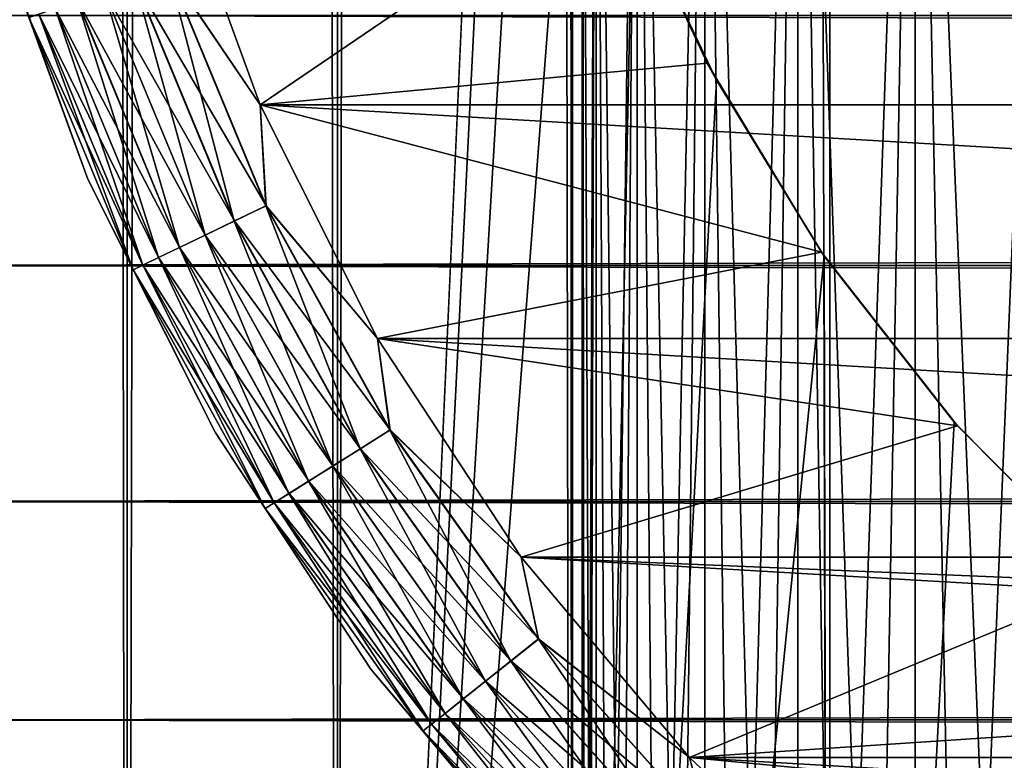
# Model space of a CAD drawing. Extents: x -265 to 265, y 0 to 607.
# Tile 9 of 256: x -262.3 to -257.05, y 11.75 to 15.7. Entities that reach past the tile are written whole.
import ezdxf

# ---------------------------------------------------------------- set-up
doc = ezdxf.new("R2010")
doc.units = 0
doc.header["$LTSCALE"] = 26.699852
for name, color, linetype in [('36', 7, 'CONTINUOUS'), ('43', 7, 'CONTINUOUS'), ('44', 7, 'CONTINUOUS'), ('51', 7, 'CONTINUOUS'), ('53', 7, 'CONTINUOUS'), ('54', 7, 'CONTINUOUS'), ('57', 7, 'CONTINUOUS'), ('61', 7, 'CONTINUOUS'), ('65', 7, 'CONTINUOUS'), ('68', 7, 'CONTINUOUS'), ('69', 7, 'CONTINUOUS')]:
    doc.layers.add(name, color=color, linetype=linetype)

msp = doc.modelspace()

# ---------------------------------------------------------------- linework, layer by layer
at = {"layer": '36', "color": 7, "linetype": 'CONTINUOUS'}
for points in [[(-263, 14.39, 16.3296), (-263, 15.7247, 15.7538), (263, 14.39, 16.3296), (-263, 14.39, 16.3296)], [(263, 14.39, 16.3296), (-263, 15.7247, 15.7538), (263, 15.7247, 15.7538), (263, 14.39, 16.3296)], [(-263, 15.7247, 39.2462), (-263, 14.39, 38.6704), (263, 15.7247, 39.2462), (-263, 15.7247, 39.2462)], [(263, 15.7247, 39.2462), (-263, 14.39, 38.6704), (263, 14.39, 38.6704), (263, 15.7247, 39.2462)], [(-263, 13.1311, 17.0564), (-263, 14.39, 16.3296), (263, 13.1311, 17.0564), (-263, 13.1311, 17.0564)], [(263, 13.1311, 17.0564), (-263, 14.39, 16.3296), (263, 14.39, 16.3296), (263, 13.1311, 17.0564)], [(-263, 14.39, 38.6704), (-263, 13.1311, 37.9436), (263, 14.39, 38.6704), (-263, 14.39, 38.6704)], [(263, 14.39, 38.6704), (-263, 13.1311, 37.9436), (263, 13.1311, 37.9436), (263, 14.39, 38.6704)], [(-263, 11.9652, 17.9244), (-263, 13.1311, 17.0564), (263, 11.9652, 17.9244), (-263, 11.9652, 17.9244)], [(263, 11.9652, 17.9244), (-263, 13.1311, 17.0564), (263, 13.1311, 17.0564), (263, 11.9652, 17.9244)], [(-263, 13.1311, 37.9436), (-263, 11.9652, 37.0756), (263, 13.1311, 37.9436), (-263, 13.1311, 37.9436)], [(263, 13.1311, 37.9436), (-263, 11.9652, 37.0756), (263, 11.9652, 37.0756), (263, 13.1311, 37.9436)], [(-263, 10.9078, 18.922), (-263, 11.9652, 17.9244), (263, 10.9078, 18.922), (-263, 10.9078, 18.922)], [(263, 10.9078, 18.922), (-263, 11.9652, 17.9244), (263, 11.9652, 17.9244), (263, 10.9078, 18.922)], [(-263, 11.9652, 37.0756), (-263, 10.9078, 36.078), (263, 11.9652, 37.0756), (-263, 11.9652, 37.0756)], [(263, 11.9652, 37.0756), (-263, 10.9078, 36.078), (263, 10.9078, 36.078), (263, 11.9652, 37.0756)]]:
    msp.add_3dface(points, dxfattribs=at)
at = {"layer": '43', "color": 7, "linetype": 'CONTINUOUS'}
for points in [[(-262.7009, 1, 7.9805), (-261.7275, 1, 9.3523), (-262.7009, 599, 7.9805), (-262.7009, 1, 7.9805)], [(-262.7009, 599, 7.9805), (-261.7275, 1, 9.3523), (-261.7275, 599, 9.3523), (-262.7009, 599, 7.9805)], [(-261.7275, 1, 9.3523), (-260.6066, 1, 10.6066), (-261.7275, 599, 9.3523), (-261.7275, 1, 9.3523)], [(-261.7275, 599, 9.3523), (-260.6066, 1, 10.6066), (-260.6066, 599, 10.6066), (-261.7275, 599, 9.3523)], [(-260.6066, 1, 10.6066), (-259.3523, 1, 11.7275), (-260.6066, 599, 10.6066), (-260.6066, 1, 10.6066)], [(-260.6066, 599, 10.6066), (-259.3523, 1, 11.7275), (-259.3523, 599, 11.7275), (-260.6066, 599, 10.6066)], [(-259.3523, 1, 11.7275), (-257.9805, 1, 12.7009), (-259.3523, 599, 11.7275), (-259.3523, 1, 11.7275)], [(-259.3523, 599, 11.7275), (-257.9805, 1, 12.7009), (-257.9805, 599, 12.7009), (-259.3523, 599, 11.7275)], [(-257.9805, 1, 12.7009), (-256.5083, 1, 13.5145), (-257.9805, 599, 12.7009), (-257.9805, 1, 12.7009)], [(-257.9805, 599, 12.7009), (-256.5083, 1, 13.5145), (-256.5083, 599, 13.5145), (-257.9805, 599, 12.7009)]]:
    msp.add_3dface(points, dxfattribs=at)
at = {"layer": '44', "color": 7, "linetype": 'CONTINUOUS'}
for points in [[(-261.7275, 1, -9.3523), (-262.7009, 1, -7.9805), (-261.7275, 599, -9.3523), (-261.7275, 1, -9.3523)], [(-261.7275, 599, -9.3523), (-262.7009, 1, -7.9805), (-262.7009, 599, -7.9805), (-261.7275, 599, -9.3523)], [(-260.6066, 1, -10.6066), (-261.7275, 1, -9.3523), (-260.6066, 599, -10.6066), (-260.6066, 1, -10.6066)], [(-260.6066, 599, -10.6066), (-261.7275, 1, -9.3523), (-261.7275, 599, -9.3523), (-260.6066, 599, -10.6066)], [(-260.6066, 1, -10.6066), (-260.6066, 599, -10.6066), (-259.75, 580, -11.399), (-260.6066, 1, -10.6066)], [(-260.6066, 1, -10.6066), (-259.75, 580, -11.399), (-259.75, 20, -11.399), (-260.6066, 1, -10.6066)], [(-259.7088, 19.1049, -11.4341), (-260.6066, 1, -10.6066), (-259.75, 20, -11.399), (-259.7088, 19.1049, -11.4341)], [(-259.5823, 18.1994, -11.5404), (-260.6066, 1, -10.6066), (-259.7088, 19.1049, -11.4341), (-259.5823, 18.1994, -11.5404)], [(-259.3615, 17.2751, -11.7202), (-260.6066, 1, -10.6066), (-259.5823, 18.1994, -11.5404), (-259.3615, 17.2751, -11.7202)], [(-259.3523, 1, -11.7275), (-260.6066, 1, -10.6066), (-259.3615, 17.2751, -11.7202), (-259.3523, 1, -11.7275)], [(-259.0334, 16.3313, -11.9748), (-259.3523, 1, -11.7275), (-259.3615, 17.2751, -11.7202), (-259.0334, 16.3313, -11.9748)], [(-258.585, 15.3782, -12.3003), (-259.3523, 1, -11.7275), (-259.0334, 16.3313, -11.9748), (-258.585, 15.3782, -12.3003)], [(-258.0097, 14.4405, -12.6825), (-259.3523, 1, -11.7275), (-258.585, 15.3782, -12.3003), (-258.0097, 14.4405, -12.6825)], [(-257.9805, 1, -12.7009), (-259.3523, 1, -11.7275), (-258.0097, 14.4405, -12.6825), (-257.9805, 1, -12.7009)], [(-257.3159, 13.5548, -13.095), (-257.9805, 1, -12.7009), (-258.0097, 14.4405, -12.6825), (-257.3159, 13.5548, -13.095)], [(-256.5251, 12.7553, -13.5064), (-257.9805, 1, -12.7009), (-257.3159, 13.5548, -13.095), (-256.5251, 12.7553, -13.5064)], [(-256.5083, 1, -13.5145), (-257.9805, 1, -12.7009), (-256.5251, 12.7553, -13.5064), (-256.5083, 1, -13.5145)]]:
    msp.add_3dface(points, dxfattribs=at)
at = {"layer": '51', "color": 7, "linetype": 'CONTINUOUS'}
for points in [[(-258.6332, 15.4689, -25), (-259.0334, 16.3313, -11.9748), (-259.1164, 16.5426, -25), (-258.6332, 15.4689, -25)], [(-258.585, 15.3782, -12.3003), (-259.0334, 16.3313, -11.9748), (-258.6332, 15.4689, -25), (-258.585, 15.3782, -12.3003)], [(-258.0241, 14.4614, -25), (-258.585, 15.3782, -12.3003), (-258.6332, 15.4689, -25), (-258.0241, 14.4614, -25)], [(-258.0097, 14.4405, -12.6825), (-258.585, 15.3782, -12.3003), (-258.0241, 14.4614, -25), (-258.0097, 14.4405, -12.6825)], [(-257.298, 13.5346, -25), (-258.0097, 14.4405, -12.6825), (-258.0241, 14.4614, -25), (-257.298, 13.5346, -25)], [(-257.3159, 13.5548, -13.095), (-258.0097, 14.4405, -12.6825), (-257.298, 13.5346, -25), (-257.3159, 13.5548, -13.095)], [(-256.5251, 12.7553, -13.5064), (-257.3159, 13.5548, -13.095), (-257.298, 13.5346, -25), (-256.5251, 12.7553, -13.5064)], [(-256.4654, 12.702, -25), (-256.5251, 12.7553, -13.5064), (-257.298, 13.5346, -25), (-256.4654, 12.702, -25)]]:
    msp.add_3dface(points, dxfattribs=at)
at = {"layer": '53', "color": 7, "linetype": 'CONTINUOUS'}
for points in [[(-261.0186, 15.247, -25), (-259.1164, 16.5426, -25), (-261.4959, 16.5583, -25), (-261.0186, 15.247, -25)], [(-258.6332, 15.4689, -25), (-259.1164, 16.5426, -25), (-261.0186, 15.247, -25), (-258.6332, 15.4689, -25)], [(-258.0241, 14.4614, -25), (-258.6332, 15.4689, -25), (-261.0186, 15.247, -25), (-258.0241, 14.4614, -25)], [(-260.3923, 14, -25), (-258.0241, 14.4614, -25), (-261.0186, 15.247, -25), (-260.3923, 14, -25)], [(-257.298, 13.5346, -25), (-258.0241, 14.4614, -25), (-260.3923, 14, -25), (-257.298, 13.5346, -25)], [(-259.6255, 12.8341, -25), (-257.298, 13.5346, -25), (-260.3923, 14, -25), (-259.6255, 12.8341, -25)], [(-256.4654, 12.702, -25), (-257.298, 13.5346, -25), (-259.6255, 12.8341, -25), (-256.4654, 12.702, -25)], [(-258.7285, 11.7651, -25), (-256.4654, 12.702, -25), (-259.6255, 12.8341, -25), (-258.7285, 11.7651, -25)], [(-255.5386, 11.9759, -25), (-256.4654, 12.702, -25), (-258.7285, 11.7651, -25), (-255.5386, 11.9759, -25)], [(-254.5311, 11.3668, -25), (-255.5386, 11.9759, -25), (-258.7285, 11.7651, -25), (-254.5311, 11.3668, -25)], [(-257.7134, 10.8074, -25), (-254.5311, 11.3668, -25), (-258.7285, 11.7651, -25), (-257.7134, 10.8074, -25)]]:
    msp.add_3dface(points, dxfattribs=at)
at = {"layer": '54', "color": 7, "linetype": 'CONTINUOUS'}
for points in [[(-261.0186, 15.247, -75), (-261.4959, 16.5583, -75), (-238.9814, 15.247, -75), (-261.0186, 15.247, -75)], [(-238.9814, 15.247, -75), (-261.4959, 16.5583, -75), (-238.5041, 16.5583, -75), (-238.9814, 15.247, -75)], [(-260.3923, 14, -75), (-261.0186, 15.247, -75), (-239.6077, 14, -75), (-260.3923, 14, -75)], [(-239.6077, 14, -75), (-261.0186, 15.247, -75), (-238.9814, 15.247, -75), (-239.6077, 14, -75)], [(-259.6255, 12.8341, -75), (-260.3923, 14, -75), (-240.3745, 12.8341, -75), (-259.6255, 12.8341, -75)], [(-240.3745, 12.8341, -75), (-260.3923, 14, -75), (-239.6077, 14, -75), (-240.3745, 12.8341, -75)], [(-258.7285, 11.7651, -75), (-259.6255, 12.8341, -75), (-241.2715, 11.7651, -75), (-258.7285, 11.7651, -75)], [(-241.2715, 11.7651, -75), (-259.6255, 12.8341, -75), (-240.3745, 12.8341, -75), (-241.2715, 11.7651, -75)], [(-257.7134, 10.8074, -75), (-258.7285, 11.7651, -75), (-242.2866, 10.8074, -75), (-257.7134, 10.8074, -75)], [(-242.2866, 10.8074, -75), (-258.7285, 11.7651, -75), (-241.2715, 11.7651, -75), (-242.2866, 10.8074, -75)]]:
    msp.add_3dface(points, dxfattribs=at)
at = {"layer": '57', "color": 7, "linetype": 'CONTINUOUS'}
for points in [[(-262.4539, 16.2716, -74), (-261.9368, 14.851, -74), (-262.4539, 16.2716, -26), (-262.4539, 16.2716, -74)], [(-262.4539, 16.2716, -26), (-261.9368, 14.851, -74), (-261.9368, 14.851, -26), (-262.4539, 16.2716, -26)], [(-261.9368, 14.851, -74), (-261.2583, 13.5, -74), (-261.9368, 14.851, -26), (-261.9368, 14.851, -74)], [(-261.9368, 14.851, -26), (-261.2583, 13.5, -74), (-261.2583, 13.5, -26), (-261.9368, 14.851, -26)], [(-261.2583, 13.5, -74), (-260.4276, 12.2369, -74), (-261.2583, 13.5, -26), (-261.2583, 13.5, -74)], [(-261.2583, 13.5, -26), (-260.4276, 12.2369, -74), (-260.4276, 12.2369, -26), (-261.2583, 13.5, -26)], [(-260.4276, 12.2369, -74), (-259.4559, 11.0789, -74), (-260.4276, 12.2369, -26), (-260.4276, 12.2369, -74)], [(-260.4276, 12.2369, -26), (-259.4559, 11.0789, -74), (-259.4559, 11.0789, -26), (-260.4276, 12.2369, -26)]]:
    msp.add_3dface(points, dxfattribs=at)
at = {"layer": '61', "color": 7, "linetype": 'CONTINUOUS'}
for points in [[(-261.4959, 16.5583, -75), (-261.0186, 15.247, -75), (-261.5097, 15.9726, -74.981), (-261.4959, 16.5583, -75)], [(-261.9368, 14.851, -74), (-262.4539, 16.2716, -74), (-262.2523, 15.7127, -74.1951), (-261.9368, 14.851, -74)], [(-261.5097, 15.9726, -74.981), (-260.9864, 14.7093, -74.981), (-261.687, 15.9106, -74.9243), (-261.5097, 15.9726, -74.981)], [(-261.5097, 15.9726, -74.981), (-261.0186, 15.247, -75), (-260.9864, 14.7093, -74.981), (-261.5097, 15.9726, -74.981)], [(-261.687, 15.9106, -74.9243), (-261.1556, 14.6277, -74.9243), (-261.8504, 15.8534, -74.8319), (-261.687, 15.9106, -74.9243)], [(-261.687, 15.9106, -74.9243), (-260.9864, 14.7093, -74.981), (-261.1556, 14.6277, -74.9243), (-261.687, 15.9106, -74.9243)], [(-261.8504, 15.8534, -74.8319), (-261.3116, 14.5526, -74.8319), (-261.9936, 15.8032, -74.7075), (-261.8504, 15.8534, -74.8319)], [(-261.8504, 15.8534, -74.8319), (-261.1556, 14.6277, -74.9243), (-261.3116, 14.5526, -74.8319), (-261.8504, 15.8534, -74.8319)], [(-262.1112, 15.7621, -74.5559), (-261.5606, 14.4327, -74.5559), (-262.1986, 15.7315, -74.3829), (-262.1112, 15.7621, -74.5559)], [(-261.9936, 15.8032, -74.7075), (-261.4483, 14.4868, -74.7075), (-262.1112, 15.7621, -74.5559), (-261.9936, 15.8032, -74.7075)], [(-262.1112, 15.7621, -74.5559), (-261.4483, 14.4868, -74.7075), (-261.5606, 14.4327, -74.5559), (-262.1112, 15.7621, -74.5559)], [(-261.9936, 15.8032, -74.7075), (-261.3116, 14.5526, -74.8319), (-261.4483, 14.4868, -74.7075), (-261.9936, 15.8032, -74.7075)], [(-262.1986, 15.7315, -74.3829), (-261.6439, 14.3926, -74.3829), (-262.2523, 15.7127, -74.1951), (-262.1986, 15.7315, -74.3829)], [(-261.9368, 14.851, -74), (-262.2523, 15.7127, -74.1951), (-261.6953, 14.3678, -74.1951), (-261.9368, 14.851, -74)], [(-262.2523, 15.7127, -74.1951), (-261.6439, 14.3926, -74.3829), (-261.6953, 14.3678, -74.1951), (-262.2523, 15.7127, -74.1951)], [(-262.1986, 15.7315, -74.3829), (-261.5606, 14.4327, -74.5559), (-261.6439, 14.3926, -74.3829), (-262.1986, 15.7315, -74.3829)], [(-261.0186, 15.247, -75), (-260.3923, 14, -75), (-260.9864, 14.7093, -74.981), (-261.0186, 15.247, -75)], [(-261.2583, 13.5, -74), (-261.9368, 14.851, -74), (-261.6953, 14.3678, -74.1951), (-261.2583, 13.5, -74)], [(-260.9864, 14.7093, -74.981), (-260.3249, 13.5124, -74.981), (-261.1556, 14.6277, -74.9243), (-260.9864, 14.7093, -74.981)], [(-260.9864, 14.7093, -74.981), (-260.3923, 14, -75), (-260.3249, 13.5124, -74.981), (-260.9864, 14.7093, -74.981)], [(-261.1556, 14.6277, -74.9243), (-260.4839, 13.4125, -74.9243), (-261.3116, 14.5526, -74.8319), (-261.1556, 14.6277, -74.9243)], [(-261.1556, 14.6277, -74.9243), (-260.3249, 13.5124, -74.981), (-260.4839, 13.4125, -74.9243), (-261.1556, 14.6277, -74.9243)], [(-261.3116, 14.5526, -74.8319), (-260.6306, 13.3204, -74.8319), (-261.4483, 14.4868, -74.7075), (-261.3116, 14.5526, -74.8319)], [(-261.3116, 14.5526, -74.8319), (-260.4839, 13.4125, -74.9243), (-260.6306, 13.3204, -74.8319), (-261.3116, 14.5526, -74.8319)], [(-261.4483, 14.4868, -74.7075), (-260.7591, 13.2396, -74.7075), (-261.5606, 14.4327, -74.5559), (-261.4483, 14.4868, -74.7075)], [(-261.4483, 14.4868, -74.7075), (-260.6306, 13.3204, -74.8319), (-260.7591, 13.2396, -74.7075), (-261.4483, 14.4868, -74.7075)], [(-261.6439, 14.3926, -74.3829), (-260.9429, 13.1241, -74.3829), (-261.6953, 14.3678, -74.1951), (-261.6439, 14.3926, -74.3829)], [(-261.5606, 14.4327, -74.5559), (-260.8645, 13.1734, -74.5559), (-261.6439, 14.3926, -74.3829), (-261.5606, 14.4327, -74.5559)], [(-261.6439, 14.3926, -74.3829), (-260.8645, 13.1734, -74.5559), (-260.9429, 13.1241, -74.3829), (-261.6439, 14.3926, -74.3829)], [(-261.5606, 14.4327, -74.5559), (-260.7591, 13.2396, -74.7075), (-260.8645, 13.1734, -74.5559), (-261.5606, 14.4327, -74.5559)], [(-261.2583, 13.5, -74), (-261.6953, 14.3678, -74.1951), (-260.9911, 13.0938, -74.1951), (-261.2583, 13.5, -74)], [(-261.6953, 14.3678, -74.1951), (-260.9429, 13.1241, -74.3829), (-260.9911, 13.0938, -74.1951), (-261.6953, 14.3678, -74.1951)], [(-260.3923, 14, -75), (-259.6255, 12.8341, -75), (-260.3249, 13.5124, -74.981), (-260.3923, 14, -75)], [(-260.4276, 12.2369, -74), (-261.2583, 13.5, -74), (-260.9911, 13.0938, -74.1951), (-260.4276, 12.2369, -74)], [(-260.3249, 13.5124, -74.981), (-259.5336, 12.3972, -74.981), (-260.4839, 13.4125, -74.9243), (-260.3249, 13.5124, -74.981)], [(-260.3249, 13.5124, -74.981), (-259.6255, 12.8341, -75), (-259.5336, 12.3972, -74.981), (-260.3249, 13.5124, -74.981)], [(-260.4839, 13.4125, -74.9243), (-259.6805, 12.2801, -74.9243), (-260.6306, 13.3204, -74.8319), (-260.4839, 13.4125, -74.9243)], [(-260.4839, 13.4125, -74.9243), (-259.5336, 12.3972, -74.981), (-259.6805, 12.2801, -74.9243), (-260.4839, 13.4125, -74.9243)], [(-260.6306, 13.3204, -74.8319), (-259.8158, 12.1721, -74.8319), (-260.7591, 13.2396, -74.7075), (-260.6306, 13.3204, -74.8319)], [(-260.6306, 13.3204, -74.8319), (-259.6805, 12.2801, -74.9243), (-259.8158, 12.1721, -74.8319), (-260.6306, 13.3204, -74.8319)], [(-260.7591, 13.2396, -74.7075), (-259.9345, 12.0775, -74.7075), (-260.8645, 13.1734, -74.5559), (-260.7591, 13.2396, -74.7075)], [(-260.7591, 13.2396, -74.7075), (-259.8158, 12.1721, -74.8319), (-259.9345, 12.0775, -74.7075), (-260.7591, 13.2396, -74.7075)], [(-260.8645, 13.1734, -74.5559), (-260.0319, 11.9998, -74.5559), (-260.9429, 13.1241, -74.3829), (-260.8645, 13.1734, -74.5559)], [(-260.8645, 13.1734, -74.5559), (-259.9345, 12.0775, -74.7075), (-260.0319, 11.9998, -74.5559), (-260.8645, 13.1734, -74.5559)], [(-260.9429, 13.1241, -74.3829), (-260.1042, 11.9421, -74.3829), (-260.9911, 13.0938, -74.1951), (-260.9429, 13.1241, -74.3829)], [(-260.4276, 12.2369, -74), (-260.9911, 13.0938, -74.1951), (-260.1488, 11.9066, -74.1951), (-260.4276, 12.2369, -74)], [(-260.9911, 13.0938, -74.1951), (-260.1042, 11.9421, -74.3829), (-260.1488, 11.9066, -74.1951), (-260.9911, 13.0938, -74.1951)], [(-260.9429, 13.1241, -74.3829), (-260.0319, 11.9998, -74.5559), (-260.1042, 11.9421, -74.3829), (-260.9429, 13.1241, -74.3829)], [(-259.6255, 12.8341, -75), (-258.7285, 11.7651, -75), (-259.5336, 12.3972, -74.981), (-259.6255, 12.8341, -75)], [(-259.5336, 12.3972, -74.981), (-258.6224, 11.3776, -74.981), (-259.6805, 12.2801, -74.9243), (-259.5336, 12.3972, -74.981)], [(-259.5336, 12.3972, -74.981), (-258.7285, 11.7651, -75), (-258.6224, 11.3776, -74.981), (-259.5336, 12.3972, -74.981)], [(-259.6805, 12.2801, -74.9243), (-258.7552, 11.2448, -74.9243), (-259.8158, 12.1721, -74.8319), (-259.6805, 12.2801, -74.9243)], [(-259.6805, 12.2801, -74.9243), (-258.6224, 11.3776, -74.981), (-258.7552, 11.2448, -74.9243), (-259.6805, 12.2801, -74.9243)], [(-259.4559, 11.0789, -74), (-260.4276, 12.2369, -74), (-260.1488, 11.9066, -74.1951), (-259.4559, 11.0789, -74)], [(-259.8158, 12.1721, -74.8319), (-258.8777, 11.1223, -74.8319), (-259.9345, 12.0775, -74.7075), (-259.8158, 12.1721, -74.8319)], [(-259.8158, 12.1721, -74.8319), (-258.7552, 11.2448, -74.9243), (-258.8777, 11.1223, -74.8319), (-259.8158, 12.1721, -74.8319)], [(-259.9345, 12.0775, -74.7075), (-258.985, 11.015, -74.7075), (-260.0319, 11.9998, -74.5559), (-259.9345, 12.0775, -74.7075)], [(-259.9345, 12.0775, -74.7075), (-258.8777, 11.1223, -74.8319), (-258.985, 11.015, -74.7075), (-259.9345, 12.0775, -74.7075)], [(-260.0319, 11.9998, -74.5559), (-259.0731, 10.9269, -74.5559), (-260.1042, 11.9421, -74.3829), (-260.0319, 11.9998, -74.5559)], [(-260.0319, 11.9998, -74.5559), (-258.985, 11.015, -74.7075), (-259.0731, 10.9269, -74.5559), (-260.0319, 11.9998, -74.5559)], [(-260.1042, 11.9421, -74.3829), (-259.1385, 10.8615, -74.3829), (-260.1488, 11.9066, -74.1951), (-260.1042, 11.9421, -74.3829)], [(-260.1042, 11.9421, -74.3829), (-259.0731, 10.9269, -74.5559), (-259.1385, 10.8615, -74.3829), (-260.1042, 11.9421, -74.3829)], [(-259.4559, 11.0789, -74), (-260.1488, 11.9066, -74.1951), (-259.1788, 10.8212, -74.1951), (-259.4559, 11.0789, -74)], [(-260.1488, 11.9066, -74.1951), (-259.1385, 10.8615, -74.3829), (-259.1788, 10.8212, -74.1951), (-260.1488, 11.9066, -74.1951)], [(-258.7285, 11.7651, -75), (-257.7134, 10.8074, -75), (-258.6224, 11.3776, -74.981), (-258.7285, 11.7651, -75)]]:
    msp.add_3dface(points, dxfattribs=at)
at = {"layer": '65', "color": 7, "linetype": 'CONTINUOUS'}
for points in [[(-261.0186, 15.247, -25), (-261.4959, 16.5583, -25), (-261.5107, 15.9722, -25.0192), (-261.0186, 15.247, -25)], [(-262.4539, 16.2716, -26), (-261.9368, 14.851, -26), (-262.2526, 15.7126, -25.8061), (-262.4539, 16.2716, -26)], [(-261.1566, 14.6273, -25.0762), (-261.5107, 15.9722, -25.0192), (-261.688, 15.9102, -25.0762), (-261.1566, 14.6273, -25.0762)], [(-260.9874, 14.7087, -25.0192), (-261.0186, 15.247, -25), (-261.5107, 15.9722, -25.0192), (-260.9874, 14.7087, -25.0192)], [(-260.9874, 14.7087, -25.0192), (-261.5107, 15.9722, -25.0192), (-261.1566, 14.6273, -25.0762), (-260.9874, 14.7087, -25.0192)], [(-261.3125, 14.5522, -25.1687), (-261.688, 15.9102, -25.0762), (-261.8513, 15.8531, -25.1687), (-261.3125, 14.5522, -25.1687)], [(-261.1566, 14.6273, -25.0762), (-261.688, 15.9102, -25.0762), (-261.3125, 14.5522, -25.1687), (-261.1566, 14.6273, -25.0762)], [(-261.4491, 14.4864, -25.2933), (-261.8513, 15.8531, -25.1687), (-261.9944, 15.803, -25.2933), (-261.4491, 14.4864, -25.2933)], [(-261.3125, 14.5522, -25.1687), (-261.8513, 15.8531, -25.1687), (-261.4491, 14.4864, -25.2933), (-261.3125, 14.5522, -25.1687)], [(-261.6444, 14.3924, -25.6182), (-262.1118, 15.7619, -25.4451), (-262.199, 15.7314, -25.6182), (-261.6444, 14.3924, -25.6182)], [(-261.5611, 14.4324, -25.4451), (-261.9944, 15.803, -25.2933), (-262.1118, 15.7619, -25.4451), (-261.5611, 14.4324, -25.4451)], [(-261.5611, 14.4324, -25.4451), (-262.1118, 15.7619, -25.4451), (-261.6444, 14.3924, -25.6182), (-261.5611, 14.4324, -25.4451)], [(-261.4491, 14.4864, -25.2933), (-261.9944, 15.803, -25.2933), (-261.5611, 14.4324, -25.4451), (-261.4491, 14.4864, -25.2933)], [(-261.6955, 14.3677, -25.8061), (-262.199, 15.7314, -25.6182), (-262.2526, 15.7126, -25.8061), (-261.6955, 14.3677, -25.8061)], [(-261.9368, 14.851, -26), (-261.6955, 14.3677, -25.8061), (-262.2526, 15.7126, -25.8061), (-261.9368, 14.851, -26)], [(-261.6444, 14.3924, -25.6182), (-262.199, 15.7314, -25.6182), (-261.6955, 14.3677, -25.8061), (-261.6444, 14.3924, -25.6182)], [(-260.3923, 14, -25), (-261.0186, 15.247, -25), (-260.9874, 14.7087, -25.0192), (-260.3923, 14, -25)], [(-261.9368, 14.851, -26), (-261.2583, 13.5, -26), (-261.6955, 14.3677, -25.8061), (-261.9368, 14.851, -26)], [(-260.4849, 13.4119, -25.0762), (-260.9874, 14.7087, -25.0192), (-261.1566, 14.6273, -25.0762), (-260.4849, 13.4119, -25.0762)], [(-260.3259, 13.5118, -25.0192), (-260.3923, 14, -25), (-260.9874, 14.7087, -25.0192), (-260.3259, 13.5118, -25.0192)], [(-260.3259, 13.5118, -25.0192), (-260.9874, 14.7087, -25.0192), (-260.4849, 13.4119, -25.0762), (-260.3259, 13.5118, -25.0192)], [(-260.6314, 13.3199, -25.1687), (-261.1566, 14.6273, -25.0762), (-261.3125, 14.5522, -25.1687), (-260.6314, 13.3199, -25.1687)], [(-260.4849, 13.4119, -25.0762), (-261.1566, 14.6273, -25.0762), (-260.6314, 13.3199, -25.1687), (-260.4849, 13.4119, -25.0762)], [(-260.7598, 13.2392, -25.2933), (-261.3125, 14.5522, -25.1687), (-261.4491, 14.4864, -25.2933), (-260.7598, 13.2392, -25.2933)], [(-260.6314, 13.3199, -25.1687), (-261.3125, 14.5522, -25.1687), (-260.7598, 13.2392, -25.2933), (-260.6314, 13.3199, -25.1687)], [(-260.8651, 13.173, -25.4451), (-261.4491, 14.4864, -25.2933), (-261.5611, 14.4324, -25.4451), (-260.8651, 13.173, -25.4451)], [(-260.7598, 13.2392, -25.2933), (-261.4491, 14.4864, -25.2933), (-260.8651, 13.173, -25.4451), (-260.7598, 13.2392, -25.2933)], [(-260.9913, 13.0937, -25.8061), (-261.6444, 14.3924, -25.6182), (-261.6955, 14.3677, -25.8061), (-260.9913, 13.0937, -25.8061)], [(-260.9433, 13.1239, -25.6182), (-261.5611, 14.4324, -25.4451), (-261.6444, 14.3924, -25.6182), (-260.9433, 13.1239, -25.6182)], [(-260.9433, 13.1239, -25.6182), (-261.6444, 14.3924, -25.6182), (-260.9913, 13.0937, -25.8061), (-260.9433, 13.1239, -25.6182)], [(-260.8651, 13.173, -25.4451), (-261.5611, 14.4324, -25.4451), (-260.9433, 13.1239, -25.6182), (-260.8651, 13.173, -25.4451)], [(-261.2583, 13.5, -26), (-260.9913, 13.0937, -25.8061), (-261.6955, 14.3677, -25.8061), (-261.2583, 13.5, -26)], [(-259.6255, 12.8341, -25), (-260.3923, 14, -25), (-260.3259, 13.5118, -25.0192), (-259.6255, 12.8341, -25)], [(-261.2583, 13.5, -26), (-260.4276, 12.2369, -26), (-260.9913, 13.0937, -25.8061), (-261.2583, 13.5, -26)], [(-259.6813, 12.2794, -25.0762), (-260.3259, 13.5118, -25.0192), (-260.4849, 13.4119, -25.0762), (-259.6813, 12.2794, -25.0762)], [(-259.5345, 12.3965, -25.0192), (-259.6255, 12.8341, -25), (-260.3259, 13.5118, -25.0192), (-259.5345, 12.3965, -25.0192)], [(-259.5345, 12.3965, -25.0192), (-260.3259, 13.5118, -25.0192), (-259.6813, 12.2794, -25.0762), (-259.5345, 12.3965, -25.0192)], [(-259.8166, 12.1715, -25.1687), (-260.4849, 13.4119, -25.0762), (-260.6314, 13.3199, -25.1687), (-259.8166, 12.1715, -25.1687)], [(-259.6813, 12.2794, -25.0762), (-260.4849, 13.4119, -25.0762), (-259.8166, 12.1715, -25.1687), (-259.6813, 12.2794, -25.0762)], [(-259.9351, 12.077, -25.2933), (-260.6314, 13.3199, -25.1687), (-260.7598, 13.2392, -25.2933), (-259.9351, 12.077, -25.2933)], [(-259.8166, 12.1715, -25.1687), (-260.6314, 13.3199, -25.1687), (-259.9351, 12.077, -25.2933), (-259.8166, 12.1715, -25.1687)], [(-260.0324, 11.9994, -25.4451), (-260.7598, 13.2392, -25.2933), (-260.8651, 13.173, -25.4451), (-260.0324, 11.9994, -25.4451)], [(-259.9351, 12.077, -25.2933), (-260.7598, 13.2392, -25.2933), (-260.0324, 11.9994, -25.4451), (-259.9351, 12.077, -25.2933)], [(-260.1046, 11.9419, -25.6182), (-260.8651, 13.173, -25.4451), (-260.9433, 13.1239, -25.6182), (-260.1046, 11.9419, -25.6182)], [(-260.0324, 11.9994, -25.4451), (-260.8651, 13.173, -25.4451), (-260.1046, 11.9419, -25.6182), (-260.0324, 11.9994, -25.4451)], [(-260.149, 11.9065, -25.8061), (-260.9433, 13.1239, -25.6182), (-260.9913, 13.0937, -25.8061), (-260.149, 11.9065, -25.8061)], [(-260.4276, 12.2369, -26), (-260.149, 11.9065, -25.8061), (-260.9913, 13.0937, -25.8061), (-260.4276, 12.2369, -26)], [(-260.1046, 11.9419, -25.6182), (-260.9433, 13.1239, -25.6182), (-260.149, 11.9065, -25.8061), (-260.1046, 11.9419, -25.6182)], [(-258.7285, 11.7651, -25), (-259.6255, 12.8341, -25), (-259.5345, 12.3965, -25.0192), (-258.7285, 11.7651, -25)], [(-258.756, 11.244, -25.0762), (-259.5345, 12.3965, -25.0192), (-259.6813, 12.2794, -25.0762), (-258.756, 11.244, -25.0762)], [(-258.6232, 11.3768, -25.0192), (-258.7285, 11.7651, -25), (-259.5345, 12.3965, -25.0192), (-258.6232, 11.3768, -25.0192)], [(-258.6232, 11.3768, -25.0192), (-259.5345, 12.3965, -25.0192), (-258.756, 11.244, -25.0762), (-258.6232, 11.3768, -25.0192)], [(-258.8784, 11.1216, -25.1687), (-259.6813, 12.2794, -25.0762), (-259.8166, 12.1715, -25.1687), (-258.8784, 11.1216, -25.1687)], [(-258.756, 11.244, -25.0762), (-259.6813, 12.2794, -25.0762), (-258.8784, 11.1216, -25.1687), (-258.756, 11.244, -25.0762)], [(-260.4276, 12.2369, -26), (-259.4559, 11.0789, -26), (-260.149, 11.9065, -25.8061), (-260.4276, 12.2369, -26)], [(-258.9856, 11.0144, -25.2933), (-259.8166, 12.1715, -25.1687), (-259.9351, 12.077, -25.2933), (-258.9856, 11.0144, -25.2933)], [(-258.8784, 11.1216, -25.1687), (-259.8166, 12.1715, -25.1687), (-258.9856, 11.0144, -25.2933), (-258.8784, 11.1216, -25.1687)], [(-259.0735, 10.9265, -25.4451), (-259.9351, 12.077, -25.2933), (-260.0324, 11.9994, -25.4451), (-259.0735, 10.9265, -25.4451)], [(-258.9856, 11.0144, -25.2933), (-259.9351, 12.077, -25.2933), (-259.0735, 10.9265, -25.4451), (-258.9856, 11.0144, -25.2933)], [(-259.1388, 10.8612, -25.6182), (-260.0324, 11.9994, -25.4451), (-260.1046, 11.9419, -25.6182), (-259.1388, 10.8612, -25.6182)], [(-259.0735, 10.9265, -25.4451), (-260.0324, 11.9994, -25.4451), (-259.1388, 10.8612, -25.6182), (-259.0735, 10.9265, -25.4451)], [(-259.179, 10.821, -25.8061), (-260.1046, 11.9419, -25.6182), (-260.149, 11.9065, -25.8061), (-259.179, 10.821, -25.8061)], [(-259.1388, 10.8612, -25.6182), (-260.1046, 11.9419, -25.6182), (-259.179, 10.821, -25.8061), (-259.1388, 10.8612, -25.6182)], [(-259.4559, 11.0789, -26), (-259.179, 10.821, -25.8061), (-260.149, 11.9065, -25.8061), (-259.4559, 11.0789, -26)], [(-257.7134, 10.8074, -25), (-258.7285, 11.7651, -25), (-258.6232, 11.3768, -25.0192), (-257.7134, 10.8074, -25)]]:
    msp.add_3dface(points, dxfattribs=at)
at = {"layer": '68', "color": 7, "linetype": 'CONTINUOUS'}
for points in [[(-259.3, 20), (-259.2267, 20, 1.1656), (-259.3, 2), (-259.3, 20)], [(-259.3, 2), (-259.2267, 20, 1.1656), (-259.2816, 2, 0.584), (-259.3, 2)], [(-259.2816, 2, 0.584), (-259.2267, 20, 1.1656), (-259.2267, 2, 1.1656), (-259.2816, 2, 0.584)], [(-259.2267, 20, 1.1656), (-259.0078, 20, 2.3128), (-259.2267, 2, 1.1656), (-259.2267, 20, 1.1656)], [(-259.2267, 2, 1.1656), (-259.0078, 20, 2.3128), (-259.1353, 2, 1.7426), (-259.2267, 2, 1.1656)], [(-259.1353, 2, 1.7426), (-259.0078, 20, 2.3128), (-259.0078, 2, 2.3128), (-259.1353, 2, 1.7426)], [(-259.0078, 20, 2.3128), (-258.6469, 20, 3.4236), (-259.0078, 2, 2.3128), (-259.0078, 20, 2.3128)], [(-259.0078, 2, 2.3128), (-258.6469, 20, 3.4236), (-258.8448, 2, 2.8739), (-259.0078, 2, 2.3128)], [(-258.8448, 2, 2.8739), (-258.6469, 20, 3.4236), (-258.6469, 2, 3.4236), (-258.8448, 2, 2.8739)], [(-258.6469, 20, 3.4236), (-258.1497, 20, 4.4803), (-258.6469, 2, 3.4236), (-258.6469, 20, 3.4236)], [(-258.6469, 2, 3.4236), (-258.1497, 20, 4.4803), (-258.4149, 2, 3.9597), (-258.6469, 2, 3.4236)], [(-258.4149, 2, 3.9597), (-258.1497, 20, 4.4803), (-258.1497, 2, 4.4803), (-258.4149, 2, 3.9597)], [(-258.1497, 20, 4.4803), (-257.5239, 20, 5.4664), (-258.1497, 2, 4.4803), (-258.1497, 20, 4.4803)], [(-258.1497, 2, 4.4803), (-257.5239, 20, 5.4664), (-257.8522, 2, 4.9832), (-258.1497, 2, 4.4803)], [(-257.8522, 2, 4.9832), (-257.5239, 20, 5.4664), (-257.5239, 2, 5.4664), (-257.8522, 2, 4.9832)], [(-257.5239, 20, 5.4664), (-256.7794, 20, 6.3663), (-257.5239, 2, 5.4664), (-257.5239, 20, 5.4664)], [(-257.5239, 2, 5.4664), (-256.7794, 20, 6.3663), (-257.1658, 2, 5.928), (-257.5239, 2, 5.4664)], [(-257.1658, 2, 5.928), (-256.7794, 20, 6.3663), (-256.7794, 2, 6.3663), (-257.1658, 2, 5.928)]]:
    msp.add_3dface(points, dxfattribs=at)
at = {"layer": '69', "color": 7, "linetype": 'CONTINUOUS'}
for points in [[(-259.2267, 20, -1.1656), (-259.3, 20), (-259.2267, 2, -1.1656), (-259.2267, 20, -1.1656)], [(-259.3, 20), (-259.3, 2), (-259.2816, 2, -0.584), (-259.3, 20)], [(-259.2267, 2, -1.1656), (-259.3, 20), (-259.2816, 2, -0.584), (-259.2267, 2, -1.1656)], [(-259.0078, 20, -2.3128), (-259.2267, 20, -1.1656), (-259.0078, 2, -2.3128), (-259.0078, 20, -2.3128)], [(-259.0078, 2, -2.3128), (-259.2267, 20, -1.1656), (-259.1353, 2, -1.7426), (-259.0078, 2, -2.3128)], [(-259.1353, 2, -1.7426), (-259.2267, 20, -1.1656), (-259.2267, 2, -1.1656), (-259.1353, 2, -1.7426)], [(-258.6469, 20, -3.4236), (-259.0078, 20, -2.3128), (-258.6469, 2, -3.4236), (-258.6469, 20, -3.4236)], [(-258.6469, 2, -3.4236), (-259.0078, 20, -2.3128), (-258.8448, 2, -2.8739), (-258.6469, 2, -3.4236)], [(-258.8448, 2, -2.8739), (-259.0078, 20, -2.3128), (-259.0078, 2, -2.3128), (-258.8448, 2, -2.8739)], [(-258.1497, 20, -4.4803), (-258.6469, 20, -3.4236), (-258.1497, 2, -4.4803), (-258.1497, 20, -4.4803)], [(-258.1497, 2, -4.4803), (-258.6469, 20, -3.4236), (-258.4149, 2, -3.9597), (-258.1497, 2, -4.4803)], [(-258.4149, 2, -3.9597), (-258.6469, 20, -3.4236), (-258.6469, 2, -3.4236), (-258.4149, 2, -3.9597)], [(-257.5239, 20, -5.4664), (-258.1497, 20, -4.4803), (-257.5239, 2, -5.4664), (-257.5239, 20, -5.4664)], [(-257.5239, 2, -5.4664), (-258.1497, 20, -4.4803), (-257.8522, 2, -4.9832), (-257.5239, 2, -5.4664)], [(-257.8522, 2, -4.9832), (-258.1497, 20, -4.4803), (-258.1497, 2, -4.4803), (-257.8522, 2, -4.9832)], [(-256.7794, 20, -6.3663), (-257.5239, 20, -5.4664), (-256.7794, 2, -6.3663), (-256.7794, 20, -6.3663)], [(-256.7794, 2, -6.3663), (-257.5239, 20, -5.4664), (-257.1658, 2, -5.928), (-256.7794, 2, -6.3663)], [(-257.1658, 2, -5.928), (-257.5239, 20, -5.4664), (-257.5239, 2, -5.4664), (-257.1658, 2, -5.928)]]:
    msp.add_3dface(points, dxfattribs=at)

doc.saveas('drawing.dxf')
